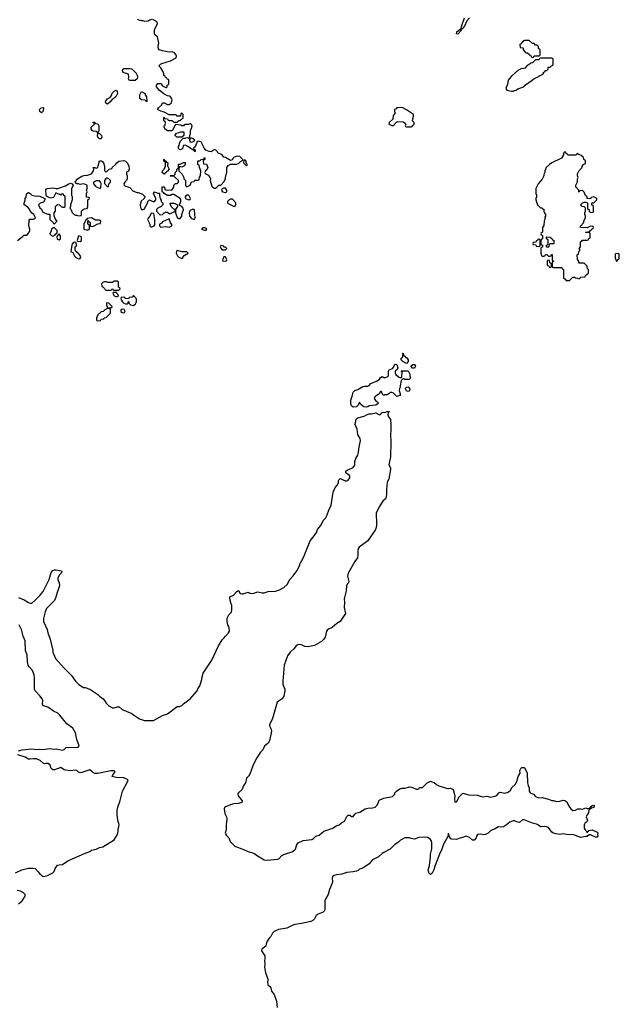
# Model space of a CAD drawing. Header units: inches. Extents: x 2494115 to 2685112, y 774173 to 915163.
# Tile 170 of 215: x 2654701 to 2662126, y 862469 to 874662. Entities that reach past the tile are written whole.
import ezdxf

# ---------------------------------------------------------------- set-up
doc = ezdxf.new("R2010")
doc.units = ezdxf.units.IN
doc.header["$MEASUREMENT"] = 0
for name, color, linetype in [('C6856', 7, 'Continuous'), ('C6857', 7, 'Continuous'), ('C6866', 7, 'Continuous'), ('C6867', 7, 'Continuous')]:
    doc.layers.add(name, color=color, linetype=linetype)

msp = doc.modelspace()

# ---------------------------------------------------------------- linework, layer by layer
at = {"layer": 'C6856', "color": 5, "elevation": 40}
for points in [[(2659112, 870000), (2659098, 869990), (2659091, 869970), (2659108, 869948), (2659132, 869930), (2659138, 869910), (2659110, 869890), (2659030, 869881), (2659010, 869870), (2658990, 869865), (2658964, 869870), (2658923, 869903), (2658910, 869926), (2658892, 869890), (2658870, 869869), (2658830, 869865), (2658810, 869882), (2658802, 869910), (2658802, 869950), (2658816, 870000)], [(2659383, 870000), (2659370, 869995), (2659366, 870000)], [(2654688, 867508), (2654758, 867478), (2654810, 867445), (2654830, 867438), (2654850, 867438), (2654890, 867471), (2654950, 867531), (2654990, 867581), (2655066, 867730), (2655090, 867816), (2655110, 867843), (2655130, 867851), (2655150, 867851), (2655218, 867838), (2655222, 867830), (2655215, 867810), (2655193, 867787), (2655175, 867750), (2655174, 867730), (2655191, 867689), (2655193, 867650), (2655163, 867570), (2655150, 867509), (2655132, 867468), (2655033, 867370), (2655016, 867330), (2654994, 867246), (2654996, 867210), (2655042, 867110), (2655050, 867070), (2655079, 866990), (2655111, 866850), (2655111, 866830), (2655144, 866750), (2655251, 866630), (2655341, 866541), (2655390, 866471), (2655432, 866430), (2655490, 866392), (2655510, 866391), (2655571, 866371), (2655670, 866305), (2655690, 866285), (2655734, 866254), (2655753, 866233), (2655770, 866198), (2655805, 866165), (2655850, 866141), (2655860, 866140), (2655870, 866139), (2655910, 866151), (2655931, 866151), (2655970, 866118), (2656090, 866071), (2656110, 866052), (2656186, 866006), (2656245, 865985), (2656270, 865982), (2656356, 865984), (2656470, 866045), (2656530, 866066), (2656650, 866156), (2656681, 866159), (2656710, 866171), (2656730, 866191), (2656810, 866251), (2656897, 866350), (2656906, 866374), (2656930, 866414), (2656955, 866490), (2656955, 866510), (2656975, 866570), (2657082, 866730), (2657162, 866910), (2657210, 866982), (2657230, 867002), (2657248, 867030), (2657288, 867070), (2657298, 867090), (2657295, 867130), (2657278, 867170), (2657269, 867209), (2657269, 867250), (2657290, 867292), (2657318, 867322), (2657329, 867350), (2657329, 867410), (2657319, 867430), (2657304, 867490), (2657305, 867515), (2657350, 867537), (2657390, 867581), (2657410, 867592), (2657430, 867558), (2657450, 867551), (2657470, 867551), (2657530, 867571), (2657550, 867562), (2657590, 867558), (2657650, 867576), (2657703, 867563), (2657730, 867563), (2657779, 867581), (2657870, 867587), (2657920, 867600), (2657970, 867631), (2658012, 867668), (2658046, 867730), (2658086, 867774), (2658137, 867843), (2658169, 867910), (2658174, 867930), (2658217, 868003), (2658299, 868210), (2658349, 868270), (2658375, 868310), (2658389, 868351), (2658430, 868398), (2658460, 868460), (2658489, 868490), (2658509, 868530), (2658529, 868590), (2658556, 868650), (2658584, 868810), (2658609, 868871), (2658636, 868904), (2658648, 868930), (2658648, 868950), (2658658, 868970), (2658670, 868982), (2658730, 868952), (2658750, 868952), (2658770, 868962), (2658789, 868990), (2658788, 869010), (2658780, 869020), (2658738, 869050), (2658738, 869070), (2658755, 869085), (2658813, 869107), (2658830, 869118), (2658853, 869147), (2658849, 869190), (2658862, 869230), (2658889, 869271), (2658897, 869303), (2658899, 869350), (2658922, 869450), (2658916, 869476), (2658890, 869526), (2658879, 869590), (2658857, 869650), (2658866, 869714), (2658889, 869730), (2658968, 869752), (2658997, 869770), (2659030, 869782), (2659057, 869783), (2659110, 869793), (2659150, 869772), (2659167, 869773), (2659178, 869790), (2659190, 869798), (2659230, 869802), (2659250, 869812), (2659270, 869814), (2659274, 869810), (2659262, 869798), (2659258, 869770), (2659266, 869746), (2659291, 869710), (2659297, 869650), (2659296, 869570), (2659291, 869530), (2659296, 869430), (2659292, 869250), (2659271, 869150), (2659292, 869112), (2659294, 869094), (2659270, 868975), (2659252, 868930), (2659243, 868850), (2659244, 868790), (2659237, 868750), (2659231, 868730), (2659199, 868701), (2659151, 868630), (2659116, 868550), (2659121, 868419), (2659118, 868390), (2659105, 868350), (2659012, 868208), (2658904, 868130), (2658894, 868110), (2658890, 868090), (2658890, 868030), (2658883, 867997), (2658849, 867951), (2658769, 867810), (2658762, 867770), (2658776, 867704), (2658773, 867690), (2658757, 867670), (2658749, 867651), (2658745, 867590), (2658721, 867490), (2658724, 867450), (2658718, 867382), (2658736, 867310), (2658670, 867210), (2658630, 867185), (2658570, 867136), (2658526, 867114), (2658510, 867101), (2658502, 867090), (2658484, 867016), (2658466, 866990), (2658437, 866963), (2658350, 866913), (2658270, 866896), (2658230, 866901), (2658190, 866922), (2658150, 866925), (2658124, 866910), (2658096, 866870), (2658050, 866830), (2658017, 866783), (2657977, 866670), (2657958, 866470), (2657959, 866430), (2657983, 866370), (2657986, 866350), (2657982, 866330), (2657970, 866284), (2657950, 866254), (2657891, 866209), (2657831, 866010), (2657796, 865930), (2657799, 865910), (2657816, 865876), (2657821, 865850), (2657796, 865730), (2657778, 865702), (2657733, 865667), (2657710, 865622), (2657683, 865590), (2657638, 865522), (2657596, 865444), (2657550, 865318), (2657540, 865300), (2657511, 865269), (2657496, 865210), (2657478, 865182), (2657453, 865127), (2657411, 865089), (2657403, 865077), (2657405, 865050), (2657456, 864990), (2657451, 864969), (2657410, 864954), (2657350, 864952), (2657310, 864939), (2657242, 864910), (2657232, 864890), (2657241, 864830), (2657261, 864790), (2657266, 864766), (2657256, 864690), (2657256, 864630), (2657247, 864590), (2657250, 864582), (2657261, 864561), (2657290, 864532), (2657306, 864486), (2657366, 864426), (2657450, 864396), (2657550, 864352), (2657570, 864351), (2657610, 864336), (2657634, 864314), (2657730, 864258), (2657770, 864256), (2657895, 864265), (2657910, 864272), (2657949, 864310), (2657970, 864323), (2658070, 864358), (2658103, 864377), (2658115, 864390), (2658132, 864448), (2658150, 864467), (2658210, 864497), (2658318, 864510), (2658339, 864521), (2658369, 864551), (2658410, 864563), (2658467, 864613), (2658578, 864650), (2658621, 864679), (2658655, 864690), (2658684, 864715), (2658724, 864736), (2658750, 864795), (2658768, 864812), (2658790, 864811), (2658810, 864794), (2658830, 864796), (2658850, 864825), (2658864, 864836), (2658912, 864848), (2658978, 864890), (2659010, 864899), (2659070, 864901), (2659102, 864910), (2659124, 864930), (2659145, 864970), (2659149, 864990), (2659160, 865000), (2659210, 865023), (2659316, 865044), (2659346, 865070), (2659348, 865090), (2659368, 865110), (2659410, 865138), (2659435, 865145), (2659474, 865146), (2659530, 865161), (2659557, 865157), (2659610, 865134), (2659630, 865134), (2659642, 865138), (2659650, 865154), (2659690, 865154), (2659748, 865210), (2659790, 865232), (2659804, 865224), (2659835, 865215), (2659862, 865190), (2659890, 865176), (2659986, 865146), (2660000, 865143)], [(2654688, 865610), (2654730, 865620), (2654850, 865631), (2654910, 865624), (2654950, 865628), (2654990, 865626), (2655070, 865636), (2655128, 865628), (2655151, 865631), (2655230, 865616), (2655250, 865626), (2655278, 865650), (2655427, 865653), (2655437, 865670), (2655407, 865747), (2655390, 865830), (2655357, 865890), (2655284, 865944), (2655200, 866050), (2655174, 866074), (2655121, 866101), (2655050, 866149), (2654987, 866170), (2654983, 866190), (2654986, 866230), (2654980, 866250), (2654950, 866290), (2654891, 866350), (2654885, 866370), (2654886, 866510), (2654881, 866550), (2654861, 866601), (2654817, 866650), (2654804, 866670), (2654797, 866710), (2654792, 866792), (2654773, 866850), (2654770, 866970), (2654743, 867030), (2654725, 867110), (2654695, 867170)], [(2654650, 864096), (2654726, 864134), (2654810, 864156), (2654865, 864155), (2654891, 864151), (2654930, 864111), (2654950, 864085), (2654990, 864051), (2655039, 864061), (2655110, 864098), (2655126, 864114), (2655141, 864150), (2655170, 864191), (2655190, 864197), (2655230, 864201), (2655296, 864244), (2655502, 864338), (2655570, 864363), (2655590, 864376), (2655650, 864391), (2655690, 864410), (2655730, 864419), (2655870, 864505), (2655913, 864570), (2655921, 864610), (2655919, 864630), (2655932, 864690), (2655929, 864710), (2655919, 864730), (2655907, 864810), (2655909, 864871), (2655917, 864910), (2655945, 864995), (2655976, 865110), (2656037, 865223), (2656045, 865250), (2655992, 865272), (2655897, 865277), (2655848, 865290), (2655854, 865310), (2655882, 865350), (2655870, 865359), (2655830, 865361), (2655670, 865329), (2655630, 865329), (2655603, 865343), (2655570, 865374), (2655470, 865339), (2655450, 865337), (2655430, 865345), (2655410, 865364), (2655390, 865369), (2655330, 865361), (2655267, 865367), (2655250, 865373), (2655210, 865401), (2655130, 865373), (2655110, 865373), (2655089, 865390), (2655077, 865430), (2655055, 865450), (2655030, 865453), (2655010, 865449), (2654990, 865454), (2654954, 865490), (2654910, 865507), (2654870, 865511), (2654830, 865503), (2654810, 865506), (2654769, 865530), (2654678, 865558)], [(2660000, 864540), (2659948, 864452), (2659929, 864390), (2659900, 864330), (2659842, 864178), (2659830, 864134), (2659810, 864095), (2659790, 864075), (2659770, 864089), (2659759, 864130), (2659775, 864190), (2659789, 864290), (2659790, 864330), (2659805, 864395), (2659806, 864470), (2659800, 864490), (2659788, 864508), (2659753, 864533), (2659710, 864541), (2659645, 864535), (2659590, 864516), (2659550, 864522), (2659526, 864530), (2659470, 864530), (2659418, 864502), (2659390, 864478), (2659345, 864450), (2659290, 864389), (2659210, 864349), (2659190, 864337), (2659144, 864296), (2659070, 864259), (2659027, 864210), (2658950, 864153), (2658910, 864141), (2658893, 864127), (2658870, 864119), (2658830, 864110), (2658750, 864102), (2658690, 864080), (2658626, 864074), (2658596, 864064), (2658576, 864050), (2658571, 864030), (2658575, 863990), (2658571, 863969), (2658536, 863890), (2658521, 863830), (2658490, 863778), (2658481, 863750), (2658478, 863638), (2658470, 863621), (2658459, 863610), (2658396, 863584), (2658372, 863568), (2658350, 863529), (2658330, 863509), (2658305, 863495), (2658191, 863470), (2658110, 863459), (2658073, 863447), (2658010, 863414), (2657906, 863394), (2657851, 863370), (2657831, 863350), (2657810, 863309), (2657791, 863289), (2657765, 863250), (2657752, 863212), (2657751, 863190), (2657698, 863150), (2657696, 863130), (2657736, 863070), (2657736, 863030), (2657731, 863010), (2657736, 862970), (2657731, 862930), (2657743, 862863), (2657778, 862770), (2657771, 862750), (2657772, 862710), (2657794, 862694), (2657810, 862672), (2657821, 862630), (2657851, 862590), (2657879, 862510), (2657891, 862431)], [(2654685, 863715), (2654708, 863730), (2654730, 863752), (2654768, 863810), (2654768, 863830), (2654748, 863850), (2654710, 863869), (2654670, 863879)]]:
    msp.add_lwpolyline(points, dxfattribs=at)
at = {"layer": 'C6857', "color": 5}
for points, elevation in [([(2654674, 871926), (2654730, 871974), (2654742, 871978), (2654750, 871994), (2654790, 871994), (2654816, 872024), (2654827, 872053), (2654828, 872070), (2654815, 872110), (2654820, 872180), (2654828, 872192), (2654870, 872192), (2654890, 872202), (2654895, 872210), (2654878, 872250), (2654849, 872269), (2654820, 872320), (2654800, 872340), (2654758, 872370), (2654755, 872390), (2654768, 872428), (2654769, 872450), (2654782, 872470), (2654790, 872512), (2654810, 872522), (2654830, 872511), (2654850, 872491), (2654890, 872481), (2654910, 872478), (2654930, 872481), (2654950, 872476), (2655014, 872450), (2655012, 872430), (2654997, 872403), (2654954, 872390), (2654934, 872370), (2654950, 872334), (2654970, 872314), (2654985, 872285), (2655024, 872264), (2655050, 872254), (2655073, 872253), (2655074, 872190), (2655114, 872150), (2655118, 872138), (2655130, 872134), (2655166, 872170), (2655156, 872176), (2655140, 872200), (2655127, 872233), (2655126, 872270), (2655146, 872290), (2655146, 872350), (2655170, 872372), (2655194, 872370), (2655214, 872350), (2655230, 872342), (2655250, 872342), (2655266, 872350), (2655266, 872470), (2655262, 872482), (2655247, 872487), (2655242, 872502), (2655230, 872506), (2655218, 872502), (2655210, 872488), (2655198, 872498), (2655180, 872500), (2655150, 872518), (2655118, 872462), (2655090, 872454), (2655061, 872461), (2655035, 872475), (2655029, 872489), (2655024, 872556), (2655034, 872566), (2655046, 872570), (2655110, 872581), (2655152, 872572), (2655172, 872572), (2655270, 872603), (2655310, 872631), (2655330, 872636), (2655351, 872631), (2655362, 872610), (2655342, 872570), (2655342, 872490), (2655352, 872470), (2655352, 872432), (2655332, 872370), (2655332, 872348), (2655322, 872330), (2655336, 872316), (2655350, 872274), (2655374, 872250), (2655390, 872242), (2655410, 872242), (2655430, 872234), (2655462, 872238), (2655466, 872250), (2655466, 872290), (2655487, 872313), (2655500, 872320), (2655535, 872325), (2655546, 872350), (2655546, 872430), (2655566, 872450), (2655562, 872462), (2655530, 872466), (2655528, 872470), (2655528, 872510), (2655538, 872530), (2655528, 872550), (2655538, 872570), (2655538, 872610), (2655530, 872618), (2655490, 872628), (2655450, 872622), (2655430, 872629), (2655409, 872629), (2655396, 872636), (2655388, 872650), (2655418, 872690), (2655470, 872725), (2655510, 872736), (2655530, 872731), (2655590, 872752), (2655615, 872790), (2655618, 872818), (2655608, 872832), (2655630, 872834), (2655650, 872822), (2655670, 872834), (2655675, 872870), (2655690, 872914), (2655710, 872914), (2655730, 872902), (2655738, 872890), (2655752, 872850), (2655753, 872793), (2655770, 872774), (2655807, 872813), (2655842, 872818), (2655846, 872830), (2655890, 872872), (2655902, 872890), (2655930, 872911), (2655990, 872918), (2656011, 872911), (2656032, 872890), (2656051, 872851), (2656058, 872810), (2656050, 872786), (2656025, 872775), (2656022, 872770), (2656022, 872750), (2656032, 872728), (2656032, 872690), (2656022, 872670), (2656002, 872650), (2655992, 872630), (2655993, 872613), (2656004, 872604), (2656065, 872585), (2656102, 872542), (2656150, 872522), (2656170, 872522), (2656220, 872500), (2656250, 872474), (2656252, 872468), (2656242, 872450), (2656206, 872414), (2656191, 872370), (2656195, 872335), (2656210, 872312), (2656230, 872311), (2656242, 872318), (2656282, 872390), (2656288, 872412), (2656308, 872432), (2656350, 872412), (2656370, 872412), (2656388, 872430), (2656388, 872450), (2656358, 872510), (2656370, 872532), (2656410, 872514), (2656433, 872513), (2656434, 872486), (2656442, 872450), (2656452, 872428), (2656452, 872412), (2656474, 872390), (2656474, 872370), (2656454, 872350), (2656412, 872328), (2656394, 872310), (2656394, 872290), (2656434, 872250), (2656450, 872245), (2656470, 872252), (2656490, 872272), (2656503, 872277), (2656530, 872278), (2656550, 872262), (2656570, 872262), (2656610, 872282), (2656618, 872282), (2656626, 872290), (2656626, 872310), (2656610, 872318), (2656578, 872350), (2656568, 872370), (2656566, 872390), (2656614, 872390), (2656654, 872370), (2656654, 872350), (2656632, 872310), (2656632, 872270), (2656650, 872214), (2656670, 872202), (2656690, 872202), (2656708, 872230), (2656709, 872250), (2656728, 872310), (2656726, 872330), (2656708, 872348), (2656682, 872362), (2656678, 872370), (2656695, 872410), (2656695, 872435), (2656689, 872449), (2656610, 872498), (2656584, 872496), (2656567, 872487), (2656533, 872487), (2656488, 872508), (2656482, 872522), (2656466, 872530), (2656467, 872593), (2656490, 872594), (2656494, 872590), (2656498, 872558), (2656510, 872554), (2656587, 872553), (2656608, 872590), (2656610, 872614), (2656630, 872634), (2656650, 872634), (2656666, 872650), (2656666, 872670), (2656610, 872726), (2656570, 872726), (2656566, 872730), (2656570, 872734), (2656610, 872734), (2656626, 872750), (2656626, 872770), (2656646, 872790), (2656648, 872810), (2656662, 872818), (2656667, 872833), (2656666, 872870), (2656670, 872874), (2656690, 872872), (2656730, 872894), (2656750, 872894), (2656752, 872890), (2656750, 872866), (2656734, 872850), (2656710, 872838), (2656690, 872846), (2656678, 872842), (2656673, 872827), (2656672, 872790), (2656712, 872750), (2656732, 872710), (2656734, 872690), (2656754, 872670), (2656754, 872610), (2656770, 872594), (2656796, 872604), (2656810, 872614), (2656827, 872653), (2656862, 872658), (2656870, 872674), (2656910, 872674), (2656922, 872678), (2656928, 872712), (2656938, 872730), (2656946, 872790), (2656928, 872830), (2656922, 872862), (2656906, 872870), (2656906, 872910), (2656910, 872914), (2656930, 872914), (2656948, 872932), (2656982, 872938), (2656990, 872954), (2656994, 872950), (2656994, 872930), (2656978, 872922), (2656974, 872910), (2656978, 872878), (2657013, 872873), (2657031, 872830), (2657018, 872802), (2657002, 872790), (2656994, 872770), (2656998, 872758), (2657038, 872738), (2657054, 872710), (2657062, 872690), (2657058, 872670), (2657082, 872602), (2657110, 872574), (2657130, 872574), (2657167, 872613), (2657190, 872614), (2657230, 872654), (2657248, 872690), (2657248, 872710), (2657256, 872744), (2657268, 872770), (2657266, 872830), (2657283, 872857), (2657310, 872874), (2657390, 872874), (2657410, 872882), (2657430, 872902), (2657462, 872918), (2657466, 872930), (2657426, 872970), (2657393, 872973), (2657350, 872954), (2657330, 872926), (2657310, 872918), (2657250, 872954), (2657230, 872958), (2657209, 872990), (2657155, 873015), (2657148, 873030), (2657130, 873048), (2657110, 873049), (2657070, 873028), (2657049, 873029), (2657008, 873048), (2656988, 873068), (2656950, 873148), (2656924, 873156), (2656910, 873158), (2656894, 873150), (2656892, 873130), (2656872, 873088), (2656854, 873070), (2656858, 873058), (2656874, 873050), (2656874, 873030), (2656870, 873026), (2656862, 873042), (2656850, 873046), (2656838, 873058), (2656830, 873058), (2656790, 873088), (2656750, 873108), (2656730, 873106), (2656724, 873096), (2656718, 873062), (2656686, 873050), (2656668, 873068), (2656668, 873090), (2656676, 873104), (2656678, 873130), (2656687, 873153), (2656726, 873194), (2656750, 873194), (2656770, 873202), (2656790, 873194), (2656802, 873198), (2656806, 873230), (2656818, 873250), (2656818, 873290), (2656834, 873326), (2656838, 873350), (2656830, 873366), (2656815, 873375), (2656790, 873366), (2656750, 873366), (2656738, 873362), (2656730, 873346), (2656710, 873346), (2656696, 873356), (2656630, 873366), (2656590, 873288), (2656530, 873286), (2656498, 873310), (2656488, 873330), (2656488, 873350), (2656502, 873358), (2656506, 873390), (2656502, 873402), (2656486, 873410), (2656486, 873450), (2656490, 873454), (2656498, 873438), (2656533, 873433), (2656538, 873418), (2656550, 873414), (2656590, 873414), (2656610, 873394), (2656630, 873392), (2656650, 873394), (2656670, 873414), (2656690, 873414), (2656707, 873433), (2656722, 873438), (2656726, 873450), (2656726, 873490), (2656710, 873506), (2656698, 873502), (2656693, 873467), (2656650, 873466), (2656642, 873482), (2656630, 873486), (2656550, 873486), (2656490, 873518), (2656467, 873527), (2656450, 873528), (2656406, 873550), (2656418, 873570), (2656455, 873605), (2656470, 873634), (2656490, 873634), (2656530, 873612), (2656550, 873612), (2656578, 873630), (2656588, 873670), (2656582, 873690), (2656570, 873708), (2656555, 873715), (2656530, 873719), (2656485, 873745), (2656428, 873790), (2656395, 873830), (2656395, 873850), (2656410, 873874), (2656430, 873874), (2656451, 873871), (2656470, 873842), (2656510, 873822), (2656518, 873822), (2656526, 873830), (2656527, 873853), (2656542, 873858), (2656546, 873870), (2656546, 873910), (2656542, 873922), (2656527, 873927), (2656522, 873942), (2656507, 873947), (2656502, 873962), (2656486, 873970), (2656486, 873990), (2656476, 874016), (2656450, 874066), (2656426, 874090), (2656446, 874110), (2656462, 874118), (2656570, 874153), (2656639, 874190), (2656642, 874210), (2656635, 874230), (2656618, 874250), (2656590, 874264), (2656550, 874261), (2656470, 874277), (2656429, 874289), (2656420, 874300), (2656414, 874330), (2656422, 874370), (2656408, 874450), (2656400, 874460), (2656376, 874476), (2656369, 874490), (2656369, 874530), (2656374, 874550), (2656409, 874610), (2656404, 874630), (2656379, 874650), (2656350, 874665)], 60), ([(2656336, 874664), (2656310, 874657), (2656290, 874644), (2656250, 874642), (2656230, 874649), (2656209, 874649), (2656170, 874662), (2656158, 874670)], 60), ([(2658816, 870000), (2658829, 870050), (2658849, 870070), (2658890, 870083), (2658950, 870118), (2658970, 870125), (2659010, 870122), (2659029, 870131), (2659050, 870156), (2659129, 870191), (2659155, 870210), (2659170, 870232), (2659190, 870242), (2659210, 870231), (2659230, 870231), (2659258, 870242), (2659268, 870252), (2659269, 870310), (2659275, 870325), (2659319, 870341), (2659336, 870364), (2659342, 870390), (2659350, 870398), (2659371, 870391), (2659382, 870350), (2659374, 870330), (2659352, 870308), (2659351, 870290), (2659358, 870270), (2659390, 870238), (2659410, 870232), (2659427, 870233), (2659435, 870245), (2659438, 870298), (2659426, 870314), (2659513, 870313), (2659532, 870272), (2659532, 870250), (2659542, 870230), (2659530, 870206), (2659472, 870208), (2659450, 870218), (2659444, 870216), (2659426, 870194), (2659412, 870130), (2659414, 870110), (2659404, 870096), (2659398, 870070), (2659411, 870030), (2659411, 870010), (2659383, 870000)], 40), ([(2659366, 870000), (2659330, 870038), (2659310, 870046), (2659290, 870046), (2659274, 870030), (2659250, 870018), (2659224, 870016), (2659210, 870008), (2659188, 870030), (2659186, 870050), (2659178, 870058), (2659170, 870058), (2659151, 870029), (2659112, 870000)], 40)]:
    msp.add_lwpolyline(points, dxfattribs=dict(at, elevation=elevation))
for points, elevation in [([(2656069, 873909), (2656055, 873915), (2656049, 873930), (2656054, 873950), (2656050, 873986), (2655982, 874010), (2655975, 874030), (2655978, 874050), (2655990, 874058), (2656070, 874058), (2656090, 874052), (2656142, 874002), (2656155, 873975), (2656159, 873950), (2656156, 873930), (2656130, 873909)], 60), ([(2655790, 873618), (2655768, 873628), (2655764, 873650), (2655770, 873662), (2655790, 873681), (2655823, 873697), (2655837, 873723), (2655846, 873754), (2655870, 873778), (2655894, 873790), (2655910, 873774), (2655911, 873750), (2655891, 873709), (2655871, 873689), (2655845, 873675), (2655818, 873642)], 60), ([(2656270, 873646), (2656262, 873662), (2656247, 873667), (2656209, 873669), (2656188, 873688), (2656189, 873731), (2656208, 873772), (2656254, 873750), (2656254, 873730), (2656272, 873708), (2656274, 873650)], 60), ([(2654970, 873508), (2654950, 873526), (2654946, 873550), (2654966, 873570), (2654990, 873574), (2654994, 873570), (2654991, 873530)], 60), ([(2659436, 873576), (2659370, 873571), (2659361, 873559), (2659341, 873550), (2659344, 873524), (2659352, 873508), (2659324, 873476), (2659322, 873430), (2659278, 873390), (2659274, 873370), (2659310, 873352), (2659330, 873352), (2659367, 873393), (2659380, 873400), (2659450, 873398), (2659478, 873378), (2659482, 873370), (2659474, 873350), (2659478, 873338), (2659490, 873334), (2659550, 873334), (2659562, 873338), (2659567, 873353), (2659586, 873370), (2659586, 873390), (2659566, 873410), (2659579, 873470), (2659578, 873490), (2659490, 873548)], 60), ([(2655690, 873186), (2655670, 873208), (2655664, 873230), (2655668, 873248), (2655666, 873270), (2655650, 873278), (2655610, 873282), (2655598, 873290), (2655586, 873310), (2655586, 873330), (2655626, 873370), (2655622, 873382), (2655608, 873390), (2655610, 873394), (2655630, 873394), (2655638, 873378), (2655670, 873372), (2655682, 873350), (2655682, 873290), (2655674, 873270), (2655678, 873258), (2655690, 873254), (2655712, 873230), (2655718, 873210), (2655710, 873188)], 60), ([(2656710, 873206), (2656648, 873208), (2656628, 873228), (2656628, 873232), (2656644, 873256), (2656676, 873264), (2656693, 873273), (2656730, 873274), (2656734, 873270), (2656734, 873230)], 60), ([(2656822, 873198), (2656802, 873178), (2656802, 873170), (2656814, 873150), (2656830, 873145), (2656850, 873152), (2656868, 873170), (2656850, 873188)], 60), ([(2656490, 872749), (2656466, 872770), (2656468, 872790), (2656488, 872810), (2656506, 872850), (2656506, 872890), (2656502, 872902), (2656486, 872910), (2656486, 872930), (2656490, 872934), (2656498, 872918), (2656514, 872910), (2656518, 872898), (2656534, 872890), (2656533, 872853), (2656551, 872810), (2656530, 872786), (2656518, 872782), (2656514, 872770)], 60), ([(2657490, 872926), (2657478, 872922), (2657474, 872890), (2657510, 872854), (2657518, 872862), (2657518, 872870), (2657510, 872886), (2657506, 872886), (2657506, 872910)], 60), ([(2655790, 872698), (2655770, 872698), (2655752, 872670), (2655753, 872633), (2655790, 872594), (2655802, 872598), (2655806, 872630), (2655826, 872650), (2655826, 872670), (2655806, 872690)], 60), ([(2655650, 872668), (2655614, 872650), (2655614, 872630), (2655641, 872601), (2655650, 872592), (2655690, 872574), (2655702, 872578), (2655706, 872590), (2655708, 872630), (2655707, 872647), (2655690, 872666)], 60), ([(2657250, 872578), (2657224, 872576), (2657210, 872566), (2657202, 872550), (2657214, 872530), (2657250, 872522), (2657266, 872530), (2657268, 872550)], 60), ([(2656790, 872488), (2656770, 872488), (2656760, 872480), (2656752, 872470), (2656754, 872450), (2656790, 872432), (2656810, 872434), (2656815, 872450), (2656800, 872480)], 60), ([(2657338, 872438), (2657310, 872438), (2657294, 872430), (2657274, 872410), (2657274, 872390), (2657350, 872352), (2657370, 872354), (2657378, 872370), (2657376, 872396)], 60), ([(2656850, 872315), (2656817, 872303), (2656806, 872294), (2656798, 872270), (2656802, 872230), (2656830, 872202), (2656850, 872192), (2656870, 872194), (2656875, 872210), (2656869, 872249), (2656867, 872307)], 60), ([(2655590, 872208), (2655538, 872202), (2655534, 872186), (2655518, 872182), (2655494, 872130), (2655494, 872070), (2655504, 872064), (2655530, 872058), (2655550, 872062), (2655566, 872070), (2655566, 872110), (2655562, 872122), (2655546, 872130), (2655546, 872174), (2655553, 872173), (2655558, 872158), (2655574, 872150), (2655574, 872110), (2655582, 872102), (2655616, 872104), (2655670, 872134), (2655702, 872138), (2655706, 872170), (2655690, 872178), (2655640, 872180)], 60), ([(2656330, 872266), (2656314, 872230), (2656290, 872206), (2656282, 872190), (2656312, 872130), (2656314, 872110), (2656330, 872094), (2656350, 872102), (2656366, 872110), (2656376, 872124), (2656374, 872190), (2656362, 872262)], 60), ([(2656550, 872198), (2656470, 872158), (2656457, 872143), (2656434, 872130), (2656434, 872110), (2656450, 872094), (2656510, 872102), (2656550, 872092), (2656570, 872102), (2656586, 872110), (2656586, 872130), (2656575, 872135), (2656568, 872148)], 60), ([(2655130, 872086), (2655110, 872086), (2655094, 872070), (2655092, 872048), (2655074, 872010), (2655094, 871990), (2655110, 871982), (2655142, 871998), (2655148, 872012), (2655162, 872018), (2655166, 872030), (2655166, 872050)], 60), ([(2656990, 872086), (2656970, 872086), (2656954, 872070), (2656990, 872054), (2657010, 872054), (2657018, 872070), (2657015, 872075)], 60), ([(2655190, 872006), (2655178, 872002), (2655174, 871990), (2655162, 871978), (2655166, 871946), (2655190, 871938), (2655208, 871950), (2655207, 871987)], 60), ([(2655430, 871986), (2655414, 871930), (2655418, 871918), (2655450, 871914), (2655466, 871930), (2655466, 871970), (2655458, 871978)], 60), ([(2655370, 871906), (2655365, 871895), (2655350, 871886), (2655345, 871870), (2655334, 871790), (2655358, 871778), (2655383, 871730), (2655396, 871716), (2655430, 871701), (2655450, 871707), (2655459, 871730), (2655430, 871769), (2655398, 871790), (2655386, 871810), (2655386, 871850), (2655402, 871858), (2655406, 871870), (2655402, 871902)], 60), ([(2657190, 871866), (2657182, 871850), (2657190, 871834), (2657210, 871814), (2657250, 871814), (2657266, 871830), (2657250, 871846), (2657227, 871847), (2657222, 871862)], 60), ([(2656650, 871806), (2656644, 871796), (2656638, 871770), (2656657, 871737), (2656670, 871722), (2656710, 871705), (2656718, 871710), (2656736, 871744), (2656786, 871770), (2656770, 871786), (2656713, 871787)], 60), ([(2657250, 871726), (2657230, 871726), (2657214, 871690), (2657218, 871678), (2657250, 871674), (2657262, 871678), (2657266, 871690)], 60), ([(2655910, 871426), (2655870, 871426), (2655850, 871406), (2655793, 871407), (2655776, 871416), (2655750, 871418), (2655734, 871410), (2655714, 871390), (2655718, 871358), (2655730, 871354), (2655753, 871333), (2655758, 871318), (2655770, 871314), (2655830, 871314), (2655842, 871318), (2655850, 871334), (2655858, 871318), (2655870, 871314), (2655930, 871314), (2655946, 871330), (2655942, 871342), (2655926, 871350), (2655926, 871410)], 60), ([(2655890, 871286), (2655858, 871282), (2655854, 871270), (2655870, 871242), (2655890, 871234), (2655910, 871234), (2655922, 871238), (2655926, 871250), (2655907, 871267), (2655902, 871282)], 60), ([(2656110, 871246), (2656092, 871228), (2656058, 871222), (2656050, 871206), (2656008, 871208), (2656002, 871222), (2655990, 871226), (2655958, 871222), (2655954, 871210), (2655962, 871190), (2655972, 871170), (2655990, 871152), (2656010, 871142), (2656036, 871144), (2656046, 871150), (2656046, 871170), (2656050, 871174), (2656054, 871170), (2656054, 871150), (2656074, 871130), (2656110, 871122), (2656135, 871145), (2656148, 871170), (2656147, 871207)], 60), ([(2655782, 871158), (2655774, 871150), (2655774, 871130), (2655790, 871094), (2655830, 871094), (2655842, 871098), (2655846, 871110), (2655806, 871150)], 60), ([(2655790, 871086), (2655770, 871078), (2655754, 871070), (2655734, 871050), (2655710, 871046), (2655670, 871006), (2655654, 870970), (2655654, 870950), (2655658, 870938), (2655690, 870934), (2655702, 870938), (2655710, 870954), (2655742, 870958), (2655748, 870972), (2655770, 870974), (2655826, 871030), (2655826, 871070), (2655822, 871082)], 60), ([(2655970, 871078), (2655954, 871070), (2655952, 871050), (2655970, 871038), (2655990, 871032), (2656008, 871050), (2655995, 871075)], 60), ([(2659490, 870406), (2659446, 870430), (2659426, 870450), (2659426, 870470), (2659442, 870478), (2659446, 870490), (2659446, 870530), (2659450, 870532), (2659458, 870498), (2659470, 870494), (2659481, 870481), (2659494, 870474), (2659511, 870450), (2659512, 870428)], 40), ([(2659590, 870346), (2659567, 870347), (2659546, 870370), (2659568, 870392), (2659590, 870392), (2659602, 870370)], 40), ([(2659510, 870058), (2659490, 870066), (2659478, 870090), (2659486, 870110), (2659510, 870114), (2659531, 870090), (2659530, 870066)], 40)]:
    msp.add_lwpolyline(points, close=True, dxfattribs=dict(at, elevation=elevation))
at = {"layer": 'C6866', "color": 5, "elevation": 40}
msp.add_lwpolyline([(2660000, 865143), (2660010, 865141), (2660036, 865144), (2660070, 865131), (2660091, 865050), (2660086, 865015), (2660090, 864974), (2660110, 864978), (2660143, 865037), (2660190, 865085), (2660263, 865063), (2660370, 865059), (2660430, 865039), (2660485, 865045), (2660530, 865036), (2660570, 865041), (2660610, 865056), (2660634, 865086), (2660650, 865098), (2660710, 865083), (2660750, 865096), (2660780, 865120), (2660800, 865160), (2660835, 865190), (2660858, 865230), (2660875, 865290), (2660898, 865330), (2660896, 865364), (2660906, 865390), (2660920, 865400), (2660950, 865402), (2660984, 865330), (2660991, 865210), (2660997, 865177), (2661011, 865150), (2661011, 865110), (2661022, 865090), (2661062, 865070), (2661090, 865041), (2661127, 865027), (2661170, 865031), (2661250, 865011), (2661290, 864991), (2661310, 864991), (2661350, 864981), (2661390, 864985), (2661430, 864996), (2661450, 864991), (2661475, 864975), (2661502, 864922), (2661525, 864890), (2661551, 864871), (2661585, 864875), (2661611, 864891), (2661650, 864891), (2661670, 864885), (2661710, 864902), (2661730, 864894), (2661750, 864894), (2661762, 864898), (2661766, 864910), (2661790, 864932), (2661810, 864934), (2661814, 864930), (2661810, 864908), (2661782, 864898), (2661766, 864886), (2661754, 864886), (2661742, 864830), (2661722, 864810), (2661714, 864790), (2661731, 864750), (2661722, 864730), (2661705, 864715), (2661691, 864690), (2661692, 864652), (2661702, 864630), (2661717, 864617), (2661730, 864594), (2661750, 864622), (2661790, 864631), (2661850, 864602), (2661862, 864590), (2661858, 864570), (2661862, 864550), (2661850, 864538), (2661830, 864538), (2661770, 864568), (2661753, 864567), (2661730, 864549), (2661708, 864548), (2661650, 864533), (2661550, 864573), (2661491, 864569), (2661430, 864579), (2661390, 864573), (2661341, 864581), (2661310, 864590), (2661290, 864601), (2661250, 864659), (2661210, 864669), (2661150, 864665), (2661126, 864686), (2661099, 864699), (2661050, 864713), (2660947, 864753), (2660928, 864752), (2660890, 864719), (2660870, 864723), (2660830, 864743), (2660810, 864743), (2660770, 864724), (2660730, 864690), (2660690, 864666), (2660670, 864663), (2660630, 864666), (2660590, 864641), (2660537, 864623), (2660503, 864590), (2660470, 864572), (2660450, 864567), (2660410, 864576), (2660370, 864572), (2660358, 864550), (2660353, 864530), (2660330, 864501), (2660310, 864501), (2660270, 864535), (2660230, 864550), (2660170, 864530), (2660150, 864527), (2660110, 864511), (2660053, 864513), (2660040, 864520), (2660019, 864550), (2660010, 864588), (2660000, 864540)], dxfattribs=at)
at = {"layer": 'C6867', "color": 5, "elevation": 40}
msp.add_lwpolyline([(2660270, 874685), (2660238, 874650), (2660210, 874581), (2660190, 874556), (2660175, 874545), (2660170, 874535), (2660164, 874536), (2660166, 874530), (2660130, 874486), (2660125, 874485), (2660108, 874488), (2660114, 874510), (2660150, 874541), (2660159, 874541), (2660166, 874554), (2660170, 874578), (2660207, 874687)], dxfattribs=at)
at = {"layer": 'C6867', "color": 5, "elevation": 60}
for points in [[(2661010, 874406), (2660950, 874406), (2660938, 874402), (2660933, 874387), (2660918, 874382), (2660913, 874367), (2660894, 874350), (2660898, 874318), (2660930, 874314), (2660934, 874310), (2660934, 874290), (2660962, 874262), (2660970, 874254), (2660990, 874254), (2661013, 874233), (2661018, 874218), (2661033, 874213), (2661038, 874198), (2661050, 874194), (2661062, 874198), (2661070, 874214), (2661130, 874214), (2661142, 874218), (2661146, 874230), (2661146, 874290), (2661127, 874307), (2661126, 874330), (2661110, 874346), (2661090, 874346), (2661070, 874366), (2661050, 874366)], [(2661290, 874186), (2661150, 874186), (2661138, 874182), (2661130, 874166), (2661090, 874166), (2661053, 874127), (2661030, 874126), (2661010, 874106), (2660985, 874095), (2660958, 874062), (2660944, 874056), (2660910, 874055), (2660870, 874035), (2660790, 873962), (2660750, 873915), (2660741, 873859), (2660724, 873824), (2660722, 873810), (2660734, 873790), (2660790, 873778), (2660810, 873778), (2660830, 873785), (2660849, 873791), (2660870, 873806), (2660930, 873827), (2660963, 873857), (2661048, 873912), (2661068, 873932), (2661186, 873990), (2661187, 874013), (2661202, 874018), (2661207, 874033), (2661230, 874034), (2661246, 874050), (2661246, 874070), (2661250, 874074), (2661270, 874074), (2661287, 874093), (2661302, 874098), (2661306, 874110), (2661306, 874170), (2661302, 874182)], [(2661450, 873026), (2661434, 873010), (2661434, 872990), (2661410, 872946), (2661290, 872888), (2661262, 872870), (2661222, 872830), (2661202, 872790), (2661202, 872770), (2661193, 872747), (2661192, 872730), (2661170, 872686), (2661122, 872630), (2661094, 872570), (2661094, 872510), (2661102, 872490), (2661102, 872470), (2661092, 872450), (2661093, 872433), (2661112, 872370), (2661150, 872334), (2661172, 872332), (2661178, 872318), (2661190, 872314), (2661193, 872293), (2661204, 872264), (2661214, 872250), (2661214, 872230), (2661204, 872216), (2661202, 872190), (2661194, 872170), (2661193, 872113), (2661174, 872090), (2661174, 872030), (2661158, 872022), (2661154, 872010), (2661158, 871998), (2661174, 871990), (2661174, 871950), (2661158, 871942), (2661154, 871930), (2661154, 871890), (2661158, 871878), (2661174, 871870), (2661173, 871847), (2661158, 871842), (2661154, 871830), (2661154, 871770), (2661164, 871744), (2661170, 871734), (2661190, 871734), (2661202, 871738), (2661210, 871754), (2661230, 871754), (2661250, 871734), (2661270, 871734), (2661282, 871738), (2661287, 871753), (2661293, 871753), (2661294, 871690), (2661298, 871678), (2661314, 871670), (2661298, 871662), (2661294, 871650), (2661294, 871610), (2661298, 871598), (2661310, 871594), (2661413, 871593), (2661418, 871578), (2661434, 871570), (2661434, 871470), (2661438, 871458), (2661453, 871453), (2661470, 871434), (2661510, 871434), (2661550, 871474), (2661570, 871474), (2661584, 871464), (2661610, 871462), (2661630, 871454), (2661648, 871472), (2661702, 871478), (2661707, 871493), (2661727, 871513), (2661742, 871518), (2661746, 871530), (2661746, 871570), (2661727, 871587), (2661726, 871610), (2661718, 871618), (2661690, 871646), (2661630, 871646), (2661626, 871650), (2661626, 871670), (2661607, 871693), (2661606, 871750), (2661622, 871758), (2661626, 871790), (2661636, 871804), (2661636, 871816), (2661628, 871830), (2661646, 871850), (2661647, 871913), (2661662, 871918), (2661670, 871934), (2661730, 871934), (2661742, 871938), (2661747, 871953), (2661762, 871958), (2661766, 871970), (2661766, 872010), (2661762, 872022), (2661750, 872026), (2661710, 872026), (2661707, 872033), (2661762, 872038), (2661767, 872053), (2661782, 872058), (2661787, 872073), (2661802, 872078), (2661806, 872090), (2661802, 872102), (2661770, 872106), (2661730, 872086), (2661647, 872087), (2661646, 872110), (2661662, 872118), (2661666, 872130), (2661686, 872150), (2661688, 872172), (2661708, 872210), (2661708, 872230), (2661698, 872250), (2661698, 872270), (2661708, 872290), (2661708, 872310), (2661706, 872330), (2661690, 872346), (2661668, 872348), (2661646, 872370), (2661666, 872390), (2661690, 872402), (2661710, 872402), (2661733, 872393), (2661734, 872330), (2661738, 872318), (2661753, 872313), (2661754, 872290), (2661770, 872274), (2661802, 872278), (2661806, 872290), (2661806, 872350), (2661802, 872362), (2661787, 872367), (2661786, 872390), (2661790, 872394), (2661810, 872394), (2661838, 872422), (2661846, 872430), (2661846, 872450), (2661810, 872468), (2661778, 872462), (2661770, 872446), (2661727, 872447), (2661726, 872470), (2661707, 872487), (2661690, 872526), (2661670, 872546), (2661638, 872542), (2661630, 872526), (2661626, 872530), (2661626, 872550), (2661606, 872570), (2661602, 872582), (2661586, 872590), (2661588, 872612), (2661607, 872653), (2661608, 872692), (2661618, 872710), (2661608, 872730), (2661608, 872752), (2661630, 872794), (2661666, 872830), (2661666, 872850), (2661687, 872873), (2661702, 872878), (2661706, 872890), (2661706, 872910), (2661702, 872922), (2661686, 872930), (2661682, 872962), (2661667, 872967), (2661662, 872982), (2661627, 872987), (2661610, 873006), (2661598, 873002), (2661590, 872986), (2661490, 872986), (2661482, 873002), (2661467, 873007), (2661462, 873022)], [(2661130, 871946), (2661118, 871942), (2661113, 871927), (2661098, 871922), (2661093, 871907), (2661058, 871902), (2661054, 871890), (2661058, 871878), (2661093, 871873), (2661098, 871858), (2661130, 871854), (2661142, 871858), (2661146, 871870), (2661146, 871930), (2661142, 871942)], [(2661230, 871846), (2661226, 871850), (2661226, 871870), (2661242, 871878), (2661246, 871890), (2661246, 871930), (2661242, 871942), (2661226, 871950), (2661226, 871970), (2661230, 871974), (2661274, 871970), (2661278, 871958), (2661294, 871950), (2661298, 871938), (2661314, 871930), (2661314, 871890), (2661310, 871886), (2661270, 871886), (2661258, 871882), (2661254, 871850), (2661250, 871846)], [(2662110, 871766), (2662078, 871762), (2662074, 871750), (2662074, 871710), (2662090, 871674), (2662102, 871678), (2662107, 871693), (2662122, 871698), (2662126, 871710), (2662126, 871750), (2662122, 871762)], [(2661250, 871686), (2661238, 871682), (2661234, 871670), (2661234, 871630), (2661238, 871618), (2661253, 871613), (2661258, 871598), (2661270, 871594), (2661282, 871598), (2661286, 871630), (2661282, 871642), (2661266, 871650), (2661262, 871682)]]:
    msp.add_lwpolyline(points, close=True, dxfattribs=at)

doc.saveas('drawing.dxf')
